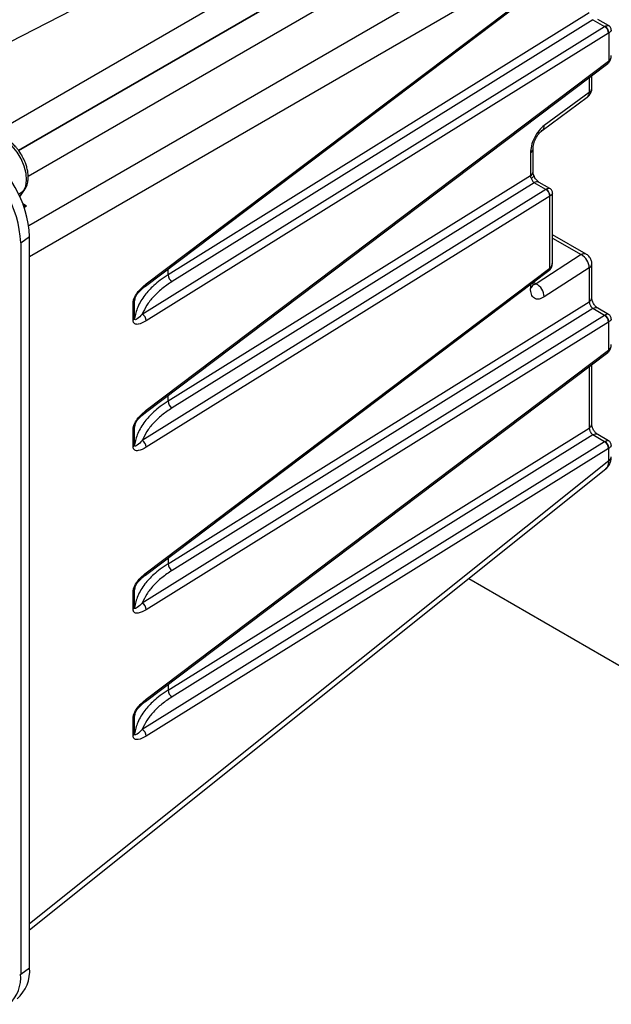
# Model space of a CAD drawing. Header units: inches. Extents: x 0.4 to 16.8, y 0 to 10.8.
# Tile 74 of 104: x 14.618 to 14.969, y 7.13 to 7.715. Entities that reach past the tile are written whole.
import ezdxf

# ---------------------------------------------------------------- set-up
doc = ezdxf.new("R2010")
doc.units = ezdxf.units.IN
doc.header["$MEASUREMENT"] = 0

msp = doc.modelspace()

# ---------------------------------------------------------------- linework, layer by layer
at = {"color": 7, "linetype": 'Continuous'}
for p, q in [((14.5913, 7.64063), (14.91808, 7.82927)), ((14.61724, 7.63693), (14.92617, 7.81526)), ((14.92617, 7.81519), (14.61728, 7.63688)), ((14.93426, 7.80118), (14.62298, 7.62149)), ((14.95984, 7.78641), (14.62335, 7.59217)), ((14.96793, 7.7724), (14.62383, 7.57377)), ((14.69261, 7.55631), (14.96732, 7.76352)), ((14.69315, 7.55771), (14.96785, 7.76492)), ((14.70636, 7.74963), (14.54388, 7.66603)), ((14.95633, 7.71861), (14.70616, 7.56309)), ((14.9585, 7.71451), (14.70855, 7.55912)), ((14.9585, 7.71451), (14.96546, 7.71049)), ((14.96781, 7.71108), (14.96154, 7.7147)), ((14.69075, 7.53971), (14.96546, 7.71049)), ((14.96562, 7.71057), (14.96546, 7.71049)), ((14.96785, 7.70652), (14.69315, 7.53575)), ((14.96785, 7.70652), (14.96793, 7.70657)), ((14.96793, 7.70657), (14.96793, 7.68997)), ((14.69261, 7.48129), (14.96732, 7.68851)), ((14.69315, 7.4827), (14.96785, 7.68991)), ((14.96732, 7.68851), (14.96746, 7.68862)), ((14.96793, 7.68997), (14.96785, 7.68991)), ((14.95633, 7.68022), (14.95633, 7.67129)), ((14.95786, 7.67373), (14.95786, 7.68138)), ((14.92842, 7.64884), (14.95518, 7.66843)), ((14.95633, 7.67129), (14.92957, 7.6517)), ((14.92293, 7.62432), (14.92293, 7.63781)), ((14.9214, 7.63537), (14.9214, 7.62188)), ((14.9214, 7.62188), (14.70616, 7.48808)), ((14.92357, 7.61778), (14.70855, 7.48411)), ((14.93053, 7.61376), (14.92357, 7.61778)), ((14.93288, 7.61435), (14.92661, 7.61797)), ((14.61724, 7.61104), (14.62025, 7.61285)), ((14.61795, 7.60958), (14.62025, 7.61285)), ((14.61804, 7.60939), (14.62088, 7.61344)), ((14.93053, 7.61376), (14.69075, 7.4647)), ((14.93292, 7.6098), (14.69315, 7.46074)), ((14.93069, 7.61385), (14.93053, 7.61376)), ((14.93292, 7.6098), (14.933, 7.60984)), ((14.933, 7.56718), (14.933, 7.60984)), ((14.93453, 7.5704), (14.93453, 7.61149)), ((14.62207, 7.60388), (14.61985, 7.60516)), ((14.62002, 7.60373), (14.62207, 7.60388)), ((14.62062, 7.60308), (14.62207, 7.60388)), ((14.61854, 7.58212), (14.62383, 7.58576)), ((14.62383, 7.15177), (14.62383, 7.58576)), ((14.95458, 7.5753), (14.93453, 7.58687)), ((14.61854, 7.58212), (14.61854, 7.14813)), ((14.93453, 7.58484), (14.95146, 7.57506)), ((14.95146, 7.57506), (14.92471, 7.55784)), ((14.95786, 7.54959), (14.95786, 7.56962)), ((14.69261, 7.38485), (14.93239, 7.56572)), ((14.69315, 7.38625), (14.93292, 7.56712)), ((14.70616, 7.56309), (14.70616, 7.56653)), ((14.95633, 7.56718), (14.92957, 7.54996)), ((14.93239, 7.56572), (14.93253, 7.56583)), ((14.933, 7.56718), (14.93292, 7.56712)), ((14.95633, 7.56718), (14.95633, 7.54715)), ((14.69261, 7.55631), (14.69253, 7.55625)), ((14.9214, 7.55743), (14.9214, 7.55504)), ((14.92293, 7.55748), (14.92293, 7.55859)), ((14.92314, 7.55874), (14.92471, 7.55784)), ((14.68533, 7.53608), (14.68533, 7.54663)), ((14.68634, 7.54894), (14.68609, 7.54768)), ((14.68609, 7.53713), (14.68609, 7.54768)), ((14.70616, 7.39163), (14.95633, 7.54715)), ((14.96546, 7.53903), (14.69075, 7.36826)), ((14.9585, 7.54305), (14.70855, 7.38767)), ((14.96546, 7.53903), (14.9585, 7.54305)), ((14.96781, 7.53963), (14.96154, 7.54325)), ((14.96562, 7.53912), (14.96546, 7.53903)), ((14.96785, 7.53507), (14.69315, 7.3643)), ((14.96785, 7.53507), (14.96793, 7.53512)), ((14.96793, 7.51852), (14.96793, 7.53512)), ((14.69261, 7.30984), (14.96732, 7.51706)), ((14.69315, 7.31124), (14.96785, 7.51846)), ((14.96732, 7.51706), (14.96746, 7.51717)), ((14.96793, 7.51852), (14.96785, 7.51846)), ((14.95786, 7.47458), (14.95786, 7.50993)), ((14.95633, 7.50877), (14.95633, 7.47214)), ((14.70616, 7.48808), (14.70616, 7.49152)), ((14.69261, 7.48129), (14.69253, 7.48124)), ((14.68634, 7.47393), (14.68609, 7.47267)), ((14.68533, 7.46107), (14.68533, 7.47162)), ((14.68609, 7.46212), (14.68609, 7.47267)), ((14.70616, 7.31662), (14.95633, 7.47214)), ((14.96781, 7.46461), (14.96154, 7.46824)), ((14.96546, 7.46402), (14.69075, 7.29325)), ((14.9585, 7.46804), (14.70855, 7.31266)), ((14.96546, 7.46402), (14.9585, 7.46804)), ((14.96562, 7.46411), (14.96546, 7.46402)), ((14.96785, 7.46006), (14.69315, 7.28929)), ((14.96785, 7.46006), (14.96793, 7.4601)), ((14.96793, 7.45268), (14.96793, 7.4601)), ((14.96793, 7.45268), (14.62383, 7.17785)), ((14.62383, 7.17444), (14.96619, 7.44788)), ((14.70616, 7.39507), (14.70616, 7.39163)), ((14.69261, 7.38485), (14.69253, 7.3848)), ((14.88473, 7.38282), (14.99846, 7.31717)), ((14.68533, 7.36462), (14.68533, 7.37518)), ((14.68634, 7.37749), (14.68609, 7.37623)), ((14.68609, 7.36568), (14.68609, 7.37623)), ((14.70616, 7.32006), (14.70616, 7.31662)), ((14.69261, 7.30984), (14.69253, 7.30979)), ((14.68533, 7.28961), (14.68533, 7.30017)), ((14.68634, 7.30248), (14.68609, 7.30122)), ((14.68609, 7.29067), (14.68609, 7.30122)), ((14.61854, 7.14813), (14.62383, 7.15177))]:
    msp.add_line(p, q, dxfattribs=at)
at = {"color": 7, "linetype": 'Continuous', "flags": 128}
for points in [[(14.62025, 7.61285), (14.62156, 7.61567), (14.62209, 7.6192), (14.6218, 7.62324), (14.6207, 7.62754), (14.61887, 7.63185), (14.61641, 7.63592), (14.61347, 7.6395), (14.61022, 7.64238), (14.60686, 7.64439), (14.60358, 7.64541), (14.60059, 7.64537), (14.59867, 7.64468)], [(14.92179, 7.62036), (14.92248, 7.62082), (14.923, 7.62125), (14.92334, 7.62162), (14.92347, 7.62193), (14.92345, 7.62206)], [(14.62088, 7.61344), (14.62065, 7.61317), (14.62025, 7.61285)]]:
    msp.add_lwpolyline(points, dxfattribs=at)
at = {"color": 7, "linetype": 'Continuous'}
for centre, radius, start, end in [((14.96332, 7.70649), 0.00453, 0.39233, 61.8362), ((14.9635, 7.70668), 0.00443, 358.54793, 61.45207), ((14.96628, 7.68971), 0.00159, 310.77315, 7.26617), ((14.96645, 7.68973), 0.0015, 312.7091, 9.30161), ((14.95482, 7.67395), 0.00305, 299.64542, 355.89309), ((14.95308, 7.67094), 0.00326, 309.89423, 6.28154), ((14.92634, 7.65134), 0.00325, 309.34188, 6.32025), ((14.91989, 7.63803), 0.00306, 299.65839, 355.72003), ((14.55356, 7.57931), 0.06504, 2.4764, 57.5236), ((14.55995, 7.58299), 0.06394, 2.4763, 57.5237), ((14.91989, 7.62453), 0.00305, 299.64542, 355.89309), ((14.92526, 7.61513), 0.00315, 64.71696, 122.51678), ((14.92839, 7.60977), 0.00453, 0.39233, 61.8362), ((14.92857, 7.60995), 0.00443, 358.54793, 61.45207), ((14.95323, 7.5724), 0.0032, 65.08791, 123.56631), ((14.94716, 7.56697), 0.00917, 1.33293, 62.02493), ((14.95482, 7.56984), 0.00305, 299.64467, 355.90309), ((14.71069, 7.56312), 0.00453, 180.39233, 241.8362), ((14.93135, 7.56692), 0.00159, 310.77315, 7.26617), ((14.93152, 7.56694), 0.0015, 312.7091, 9.30161), ((14.69157, 7.55751), 0.00159, 310.77315, 7.26617), ((14.91989, 7.5577), 0.00305, 299.64542, 355.89309), ((14.9204, 7.54974), 0.00917, 1.33293, 62.02493), ((14.68449, 7.54803), 0.00163, 300.98351, 347.65827), ((14.95482, 7.54981), 0.00305, 299.64542, 355.89309), ((14.68862, 7.53572), 0.00453, 0.39233, 61.8362), ((14.96019, 7.5404), 0.00315, 64.71696, 122.51678), ((14.96332, 7.53504), 0.00453, 0.39233, 61.8362), ((14.9635, 7.53523), 0.00443, 358.54793, 61.45207), ((14.68449, 7.53748), 0.00163, 300.98351, 347.65827), ((14.96628, 7.51826), 0.00159, 310.77315, 7.26617), ((14.96645, 7.51827), 0.0015, 312.7091, 9.30161), ((14.71069, 7.48811), 0.00453, 180.39233, 241.8362), ((14.69157, 7.4825), 0.00159, 310.77315, 7.26617), ((14.95482, 7.4748), 0.00305, 299.64542, 355.89309), ((14.68449, 7.47302), 0.00163, 300.98351, 347.65827), ((14.96019, 7.46539), 0.00315, 64.71696, 122.51678), ((14.68862, 7.46071), 0.00453, 0.39233, 61.8362), ((14.96332, 7.46003), 0.00453, 0.39233, 61.8362), ((14.9635, 7.46022), 0.00443, 358.54793, 61.45207), ((14.68449, 7.46247), 0.00163, 300.98351, 347.65827), ((14.96642, 7.45533), 0.00305, 299.64542, 355.89309), ((14.69157, 7.38605), 0.00159, 310.77315, 7.26617), ((14.71069, 7.39166), 0.00453, 180.39233, 241.8362), ((14.68449, 7.37658), 0.00163, 300.98351, 347.65827), ((14.68449, 7.36602), 0.00163, 300.98351, 347.65827), ((14.68862, 7.36426), 0.00453, 0.39233, 61.8362), ((14.71069, 7.31665), 0.00453, 180.39233, 241.8362), ((14.69157, 7.31104), 0.00159, 310.77315, 7.26617), ((14.68449, 7.30157), 0.00163, 300.98351, 347.65827), ((14.68862, 7.28925), 0.00453, 0.39233, 61.8362), ((14.68449, 7.29101), 0.00163, 300.98351, 347.65827), ((14.59567, 7.14641), 0.02293, 314.83588, 4.28541), ((14.60232, 7.14981), 0.0216, 310.77643, 5.20717)]:
    msp.add_arc(centre, radius, start, end, dxfattribs=at)
for points, knots in [([(14.96562, 7.71057), (14.96612, 7.7108), (14.96714, 7.71127), (14.96759, 7.71111), (14.96782, 7.71103)], [0, 0, 0, 0, 0.4945065, 1, 1, 1, 1]), ([(14.96946, 7.70823), (14.96944, 7.70851), (14.9694, 7.70908), (14.96905, 7.70989), (14.96853, 7.71059), (14.96805, 7.71091), (14.96782, 7.71107)], [0, 0, 0, 0, 0.2456481, 0.4999776, 0.7543189, 1, 1, 1, 1]), ([(14.96943, 7.70824), (14.96938, 7.70801), (14.9693, 7.70754), (14.96838, 7.70689), (14.96793, 7.70657)], [0, 0, 0, 0, 0.5055412, 1, 1, 1, 1]), ([(14.96746, 7.68862), (14.96781, 7.68895), (14.96848, 7.68959), (14.96928, 7.69116), (14.96939, 7.69239), (14.96946, 7.69318)], [0, 0, 0, 0, 0.277887, 0.536768, 1, 1, 1, 1]), ([(14.96793, 7.68997), (14.96838, 7.69041), (14.96929, 7.69128), (14.96937, 7.69256), (14.96941, 7.6932)], [0, 0, 0, 0, 0.503823, 1, 1, 1, 1]), ([(14.95698, 7.67045), (14.95733, 7.67121), (14.95782, 7.67226), (14.95784, 7.67341), (14.95785, 7.67373)], [0, 0, 0, 0, 0.722031, 1, 1, 1, 1]), ([(14.95514, 7.66847), (14.9554, 7.66865), (14.95615, 7.66916), (14.95665, 7.66994), (14.95698, 7.67045)], [0, 0, 0, 0, 0.3373711, 1, 1, 1, 1]), ([(14.92957, 7.6517), (14.92853, 7.6508), (14.92637, 7.64892), (14.92363, 7.64453), (14.92175, 7.63968), (14.92151, 7.63677), (14.9214, 7.63537)], [0, 0, 0, 0, 0.24098, 0.500613, 0.759863, 1, 1, 1, 1]), ([(14.61922, 7.63402), (14.61841, 7.63529), (14.61728, 7.63708), (14.61532, 7.6394), (14.61356, 7.64117), (14.61135, 7.64294), (14.60897, 7.64437), (14.60643, 7.64539), (14.60379, 7.64586), (14.60122, 7.64576), (14.5997, 7.6451), (14.59898, 7.64478)], [0, 0, 0, 0, 0.156124, 0.219265, 0.322709, 0.427926, 0.539203, 0.654088, 0.771808, 0.892366, 1, 1, 1, 1]), ([(14.92293, 7.6378), (14.92302, 7.63879), (14.92318, 7.64076), (14.92445, 7.64401), (14.92626, 7.64695), (14.9277, 7.64822), (14.92842, 7.64885)], [0, 0, 0, 0, 0.249844, 0.500093, 0.750362, 1, 1, 1, 1]), ([(14.62081, 7.6135), (14.62118, 7.61403), (14.62212, 7.61535), (14.62282, 7.61796), (14.62312, 7.62113), (14.62283, 7.62425), (14.62219, 7.6271), (14.62132, 7.62972), (14.62033, 7.63201), (14.61953, 7.63346), (14.61922, 7.63402)], [0, 0, 0, 0, 0.1033436, 0.2627003, 0.4126798, 0.5712073, 0.6913373, 0.7954368, 0.9219402, 1, 1, 1, 1]), ([(14.9214, 7.62188), (14.92143, 7.62164), (14.92149, 7.62116), (14.92169, 7.62062), (14.92179, 7.62036)], [0, 0, 0, 0, 0.5077043, 1, 1, 1, 1]), ([(14.92179, 7.62036), (14.9219, 7.6201), (14.92212, 7.61959), (14.92256, 7.61888), (14.92305, 7.61824), (14.92339, 7.61794), (14.92357, 7.61778)], [0, 0, 0, 0, 0.244189, 0.495359, 0.735734, 1, 1, 1, 1]), ([(14.92345, 7.62207), (14.92329, 7.62251), (14.92299, 7.62336), (14.92295, 7.624), (14.92293, 7.62431)], [0, 0, 0, 0, 0.513919, 1, 1, 1, 1]), ([(14.9266, 7.61797), (14.92633, 7.61816), (14.92576, 7.61854), (14.92489, 7.61949), (14.92407, 7.62068), (14.92366, 7.6216), (14.92345, 7.62207)], [0, 0, 0, 0, 0.2394628, 0.4859479, 0.7393981, 1, 1, 1, 1]), ([(14.93289, 7.61431), (14.93266, 7.61439), (14.93221, 7.61455), (14.93119, 7.61408), (14.93069, 7.61385)], [0, 0, 0, 0, 0.505494, 1, 1, 1, 1]), ([(14.93453, 7.6115), (14.93451, 7.61178), (14.93447, 7.61236), (14.93412, 7.61316), (14.9336, 7.61386), (14.93312, 7.61419), (14.93289, 7.61434)], [0, 0, 0, 0, 0.245648, 0.499978, 0.754319, 1, 1, 1, 1]), ([(14.9345, 7.61152), (14.93445, 7.61128), (14.93437, 7.61081), (14.93345, 7.61016), (14.933, 7.60984)], [0, 0, 0, 0, 0.505541, 1, 1, 1, 1]), ([(14.62207, 7.60388), (14.62128, 7.60404), (14.62048, 7.6042), (14.61973, 7.60456), (14.61972, 7.60456)], [0, 0, 0, 0, 0.9827867, 1, 1, 1, 1]), ([(14.95785, 7.56962), (14.95785, 7.56968), (14.9579, 7.5704), (14.95758, 7.57184), (14.95655, 7.5737), (14.95543, 7.57494), (14.95463, 7.57524), (14.95456, 7.57527)], [0, 0, 0, 0, 0.029851, 0.312734, 0.626169, 0.966338, 1, 1, 1, 1]), ([(14.93253, 7.56583), (14.93288, 7.56617), (14.93355, 7.56681), (14.93435, 7.56837), (14.93446, 7.5696), (14.93453, 7.57039)], [0, 0, 0, 0, 0.277887, 0.536768, 1, 1, 1, 1]), ([(14.933, 7.56718), (14.93345, 7.56762), (14.93436, 7.56849), (14.93444, 7.56977), (14.93448, 7.57041)], [0, 0, 0, 0, 0.503823, 1, 1, 1, 1]), ([(14.70616, 7.56309), (14.70456, 7.56203), (14.70151, 7.56002), (14.69775, 7.55688), (14.69475, 7.55393), (14.69122, 7.54974), (14.68779, 7.54422), (14.68664, 7.53942), (14.68609, 7.53713)], [0, 0, 0, 0, 0.144597, 0.276171, 0.394722, 0.500247, 0.76062, 1, 1, 1, 1]), ([(14.68533, 7.54663), (14.68535, 7.54689), (14.68538, 7.54743), (14.68568, 7.54862), (14.68657, 7.55069), (14.68908, 7.55431), (14.69152, 7.55635), (14.69315, 7.55771)], [0, 0, 0, 0, 0.061616, 0.12581, 0.251482, 0.501132, 1, 1, 1, 1]), ([(14.68631, 7.54886), (14.68644, 7.54919), (14.68703, 7.55072), (14.68905, 7.55344), (14.69124, 7.55521), (14.69256, 7.55627)], [0, 0, 0, 0, 0.0999433, 0.4581104, 1, 1, 1, 1]), ([(14.70855, 7.55912), (14.70645, 7.55771), (14.70223, 7.55489), (14.69726, 7.55013), (14.69324, 7.54508), (14.69158, 7.5415), (14.69075, 7.53971)], [0, 0, 0, 0, 0.250044, 0.50005, 0.750009, 1, 1, 1, 1]), ([(14.92471, 7.55784), (14.92422, 7.55751), (14.92353, 7.55703), (14.92299, 7.55717), (14.92283, 7.55721)], [0, 0, 0, 0, 0.698143, 1, 1, 1, 1]), ([(14.92957, 7.54996), (14.92853, 7.54943), (14.92637, 7.54834), (14.92363, 7.54895), (14.92175, 7.55122), (14.92151, 7.5538), (14.9214, 7.55504)], [0, 0, 0, 0, 0.2409797, 0.5006133, 0.7598631, 1, 1, 1, 1]), ([(14.68609, 7.54768), (14.6861, 7.54783), (14.68612, 7.54814), (14.68621, 7.54848), (14.68625, 7.54866)], [0, 0, 0, 0, 0.474693, 1, 1, 1, 1]), ([(14.95633, 7.54715), (14.95635, 7.54698), (14.95639, 7.54663), (14.95655, 7.54606), (14.95677, 7.54547), (14.95713, 7.54472), (14.95759, 7.54401), (14.95809, 7.54341), (14.95836, 7.54317), (14.9585, 7.54305)], [0, 0, 0, 0, 0.126736, 0.251558, 0.37487, 0.497092, 0.73375, 0.86319, 1, 1, 1, 1]), ([(14.96153, 7.54325), (14.9613, 7.5434), (14.96083, 7.5437), (14.96014, 7.54436), (14.9595, 7.54512), (14.95893, 7.54598), (14.95847, 7.5469), (14.95812, 7.54784), (14.9579, 7.54875), (14.95788, 7.54931), (14.95786, 7.54959)], [0, 0, 0, 0, 0.125316, 0.250703, 0.376073, 0.501301, 0.626347, 0.751167, 0.875724, 1, 1, 1, 1]), ([(14.69075, 7.53971), (14.68976, 7.53871), (14.68833, 7.53726), (14.68685, 7.5364), (14.68631, 7.53649), (14.68612, 7.53676), (14.6861, 7.53701), (14.68609, 7.53713)], [0, 0, 0, 0, 0.55893, 0.808186, 0.913722, 0.958952, 1, 1, 1, 1]), ([(14.96782, 7.53958), (14.96759, 7.53966), (14.96714, 7.53982), (14.96612, 7.53935), (14.96562, 7.53912)], [0, 0, 0, 0, 0.505494, 1, 1, 1, 1]), ([(14.96946, 7.53678), (14.96944, 7.53706), (14.9694, 7.53763), (14.96905, 7.53843), (14.96853, 7.53913), (14.96805, 7.53946), (14.96782, 7.53962)], [0, 0, 0, 0, 0.245648, 0.499978, 0.754319, 1, 1, 1, 1]), ([(14.69315, 7.53575), (14.69152, 7.53487), (14.68908, 7.53354), (14.68657, 7.53372), (14.68568, 7.53456), (14.68538, 7.53533), (14.68535, 7.53583), (14.68533, 7.53608)], [0, 0, 0, 0, 0.498346, 0.748463, 0.874158, 0.938313, 1, 1, 1, 1]), ([(14.96943, 7.53679), (14.96938, 7.53655), (14.9693, 7.53609), (14.96838, 7.53544), (14.96793, 7.53512)], [0, 0, 0, 0, 0.505541, 1, 1, 1, 1]), ([(14.96746, 7.51717), (14.96781, 7.5175), (14.96848, 7.51814), (14.96928, 7.51971), (14.96939, 7.52094), (14.96946, 7.52172)], [0, 0, 0, 0, 0.277887, 0.536768, 1, 1, 1, 1]), ([(14.96793, 7.51852), (14.96838, 7.51895), (14.96929, 7.51982), (14.96937, 7.52111), (14.96941, 7.52174)], [0, 0, 0, 0, 0.503823, 1, 1, 1, 1]), ([(14.70616, 7.48808), (14.70456, 7.48702), (14.70151, 7.48501), (14.69775, 7.48187), (14.69475, 7.47892), (14.69122, 7.47473), (14.68779, 7.46921), (14.68664, 7.46441), (14.68609, 7.46212)], [0, 0, 0, 0, 0.144597, 0.276171, 0.394722, 0.500247, 0.76062, 1, 1, 1, 1]), ([(14.68533, 7.47162), (14.68535, 7.47188), (14.68538, 7.47242), (14.68568, 7.47361), (14.68657, 7.47568), (14.68908, 7.4793), (14.69152, 7.48134), (14.69315, 7.4827)], [0, 0, 0, 0, 0.061616, 0.12581, 0.251482, 0.501132, 1, 1, 1, 1]), ([(14.68631, 7.47385), (14.68644, 7.47418), (14.68703, 7.47571), (14.68905, 7.47843), (14.69124, 7.4802), (14.69256, 7.48126)], [0, 0, 0, 0, 0.099943, 0.45811, 1, 1, 1, 1]), ([(14.70855, 7.48411), (14.70645, 7.4827), (14.70223, 7.47988), (14.69726, 7.47512), (14.69324, 7.47007), (14.69158, 7.46649), (14.69075, 7.4647)], [0, 0, 0, 0, 0.250044, 0.50005, 0.750009, 1, 1, 1, 1]), ([(14.96153, 7.46824), (14.9613, 7.46839), (14.96083, 7.46869), (14.96014, 7.46934), (14.9595, 7.47011), (14.95893, 7.47097), (14.95847, 7.47189), (14.95812, 7.47283), (14.9579, 7.47374), (14.95788, 7.4743), (14.95786, 7.47458)], [0, 0, 0, 0, 0.125316, 0.250703, 0.376073, 0.501301, 0.626347, 0.751167, 0.875724, 1, 1, 1, 1]), ([(14.68609, 7.47267), (14.6861, 7.47282), (14.68612, 7.47313), (14.68621, 7.47347), (14.68625, 7.47365)], [0, 0, 0, 0, 0.474693, 1, 1, 1, 1]), ([(14.95633, 7.47214), (14.95635, 7.47197), (14.95639, 7.47162), (14.95655, 7.47105), (14.95677, 7.47046), (14.95713, 7.46971), (14.95759, 7.469), (14.95809, 7.4684), (14.95836, 7.46816), (14.9585, 7.46804)], [0, 0, 0, 0, 0.126736, 0.251558, 0.37487, 0.497092, 0.73375, 0.86319, 1, 1, 1, 1]), ([(14.69075, 7.4647), (14.68976, 7.4637), (14.68833, 7.46225), (14.68685, 7.46139), (14.68631, 7.46148), (14.68612, 7.46175), (14.6861, 7.462), (14.68609, 7.46212)], [0, 0, 0, 0, 0.55893, 0.8081862, 0.9137219, 0.9589521, 1, 1, 1, 1]), ([(14.96782, 7.46457), (14.96759, 7.46465), (14.96714, 7.46481), (14.96612, 7.46434), (14.96562, 7.46411)], [0, 0, 0, 0, 0.505494, 1, 1, 1, 1]), ([(14.96946, 7.46176), (14.96944, 7.46205), (14.9694, 7.46262), (14.96905, 7.46342), (14.96853, 7.46412), (14.96805, 7.46445), (14.96782, 7.46461)], [0, 0, 0, 0, 0.2456481, 0.4999776, 0.7543189, 1, 1, 1, 1]), ([(14.69315, 7.46074), (14.69152, 7.45986), (14.68908, 7.45853), (14.68657, 7.45871), (14.68568, 7.45955), (14.68538, 7.46032), (14.68535, 7.46082), (14.68533, 7.46107)], [0, 0, 0, 0, 0.498346, 0.748463, 0.874158, 0.938313, 1, 1, 1, 1]), ([(14.96943, 7.46178), (14.96938, 7.46154), (14.9693, 7.46108), (14.96838, 7.46043), (14.96793, 7.4601)], [0, 0, 0, 0, 0.5055412, 1, 1, 1, 1]), ([(14.96609, 7.44799), (14.96658, 7.44843), (14.9674, 7.44915), (14.96789, 7.45091), (14.96791, 7.45208), (14.96793, 7.45268)], [0, 0, 0, 0, 0.421711, 0.707013, 1, 1, 1, 1]), ([(14.96619, 7.44788), (14.96668, 7.44833), (14.96765, 7.44923), (14.96867, 7.45103), (14.96934, 7.45302), (14.96942, 7.45442), (14.96946, 7.45511)], [0, 0, 0, 0, 0.257839, 0.512445, 0.76084, 1, 1, 1, 1]), ([(14.68533, 7.37518), (14.68535, 7.37544), (14.68538, 7.37598), (14.68568, 7.37717), (14.68657, 7.37923), (14.68908, 7.38286), (14.69152, 7.3849), (14.69315, 7.38625)], [0, 0, 0, 0, 0.061616, 0.12581, 0.251482, 0.501132, 1, 1, 1, 1]), ([(14.70616, 7.39163), (14.70456, 7.39058), (14.70151, 7.38857), (14.69775, 7.38543), (14.69475, 7.38247), (14.69122, 7.37828), (14.68779, 7.37276), (14.68664, 7.36797), (14.68609, 7.36568)], [0, 0, 0, 0, 0.144597, 0.276171, 0.394722, 0.500247, 0.76062, 1, 1, 1, 1]), ([(14.70855, 7.38767), (14.70645, 7.38626), (14.70223, 7.38344), (14.69726, 7.37868), (14.69324, 7.37363), (14.69158, 7.37005), (14.69075, 7.36826)], [0, 0, 0, 0, 0.250044, 0.50005, 0.750009, 1, 1, 1, 1]), ([(14.68631, 7.37741), (14.68644, 7.37774), (14.68703, 7.37927), (14.68905, 7.38198), (14.69124, 7.38375), (14.69256, 7.38482)], [0, 0, 0, 0, 0.099943, 0.45811, 1, 1, 1, 1]), ([(14.68609, 7.37623), (14.6861, 7.37638), (14.68612, 7.37669), (14.68621, 7.37703), (14.68625, 7.3772)], [0, 0, 0, 0, 0.474693, 1, 1, 1, 1]), ([(14.69315, 7.3643), (14.69152, 7.36341), (14.68908, 7.36209), (14.68657, 7.36226), (14.68568, 7.36311), (14.68538, 7.36388), (14.68535, 7.36438), (14.68533, 7.36462)], [0, 0, 0, 0, 0.498346, 0.748463, 0.874158, 0.938313, 1, 1, 1, 1]), ([(14.69075, 7.36826), (14.68976, 7.36726), (14.68833, 7.36581), (14.68685, 7.36495), (14.68631, 7.36503), (14.68612, 7.36531), (14.6861, 7.36556), (14.68609, 7.36568)], [0, 0, 0, 0, 0.55893, 0.808186, 0.913722, 0.958952, 1, 1, 1, 1]), ([(14.70616, 7.31662), (14.70456, 7.31557), (14.70151, 7.31356), (14.69775, 7.31042), (14.69475, 7.30746), (14.69122, 7.30327), (14.68779, 7.29775), (14.68664, 7.29296), (14.68609, 7.29067)], [0, 0, 0, 0, 0.144597, 0.276171, 0.394722, 0.500247, 0.76062, 1, 1, 1, 1]), ([(14.68533, 7.30017), (14.68535, 7.30043), (14.68538, 7.30097), (14.68568, 7.30216), (14.68657, 7.30422), (14.68908, 7.30785), (14.69152, 7.30989), (14.69315, 7.31124)], [0, 0, 0, 0, 0.061616, 0.12581, 0.251482, 0.501132, 1, 1, 1, 1]), ([(14.70855, 7.31266), (14.70645, 7.31125), (14.70223, 7.30843), (14.69726, 7.30367), (14.69324, 7.29862), (14.69158, 7.29504), (14.69075, 7.29325)], [0, 0, 0, 0, 0.250044, 0.50005, 0.750009, 1, 1, 1, 1]), ([(14.68631, 7.3024), (14.68644, 7.30273), (14.68703, 7.30426), (14.68905, 7.30697), (14.69124, 7.30874), (14.69256, 7.30981)], [0, 0, 0, 0, 0.099943, 0.45811, 1, 1, 1, 1]), ([(14.68609, 7.30122), (14.6861, 7.30137), (14.68612, 7.30168), (14.68621, 7.30202), (14.68625, 7.30219)], [0, 0, 0, 0, 0.474693, 1, 1, 1, 1]), ([(14.69075, 7.29325), (14.68976, 7.29225), (14.68833, 7.2908), (14.68685, 7.28994), (14.68631, 7.29002), (14.68612, 7.2903), (14.6861, 7.29055), (14.68609, 7.29067)], [0, 0, 0, 0, 0.55893, 0.808186, 0.913722, 0.958952, 1, 1, 1, 1]), ([(14.69315, 7.28929), (14.69152, 7.2884), (14.68908, 7.28708), (14.68657, 7.28725), (14.68568, 7.2881), (14.68538, 7.28887), (14.68535, 7.28937), (14.68533, 7.28961)], [0, 0, 0, 0, 0.498346, 0.748463, 0.874158, 0.938313, 1, 1, 1, 1])]:
    msp.add_open_spline(points, degree=3, knots=knots, dxfattribs=at)

doc.saveas('drawing.dxf')
